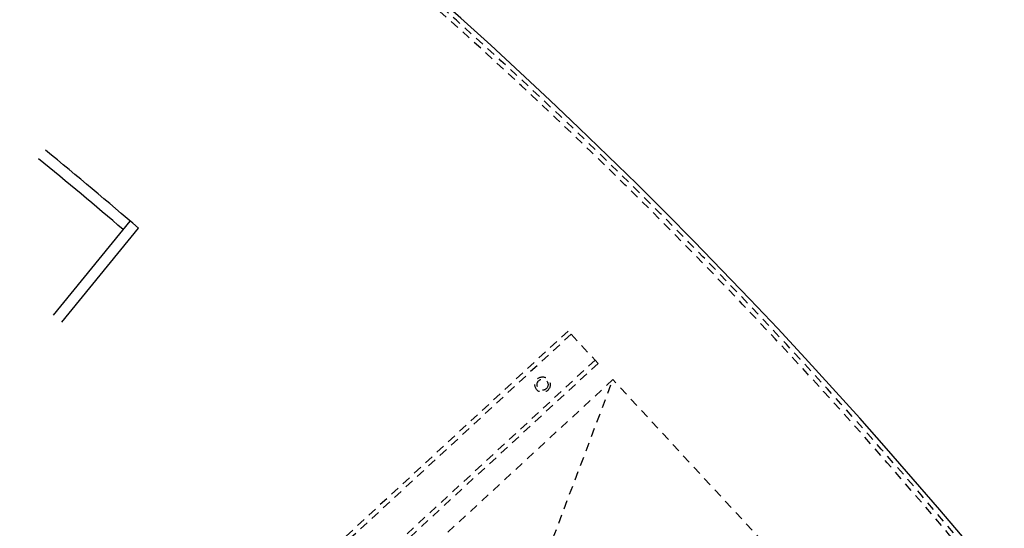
# Model space of a CAD drawing. Extents: x -12664 to -8584, y 4186 to 7036.
# Tile 33 of 35: x -9254 to -8808, y 5956 to 6186. Entities that reach past the tile are written whole.
import ezdxf

# ---------------------------------------------------------------- set-up
doc = ezdxf.new("R2010")
doc.units = 0
doc.header["$MEASUREMENT"] = 0
doc.linetypes.add('HIDDEN', pattern=[7, 4, -3])
doc.layers.get('0').update_dxf_attribs({"linetype": 'CONTINUOUS'})
doc.layers.add('LE_HIDDEN', color=7, linetype='CONTINUOUS')

msp = doc.modelspace()

# ---------------------------------------------------------------- linework, layer by layer
msp.add_line((-9239.07, 6052.38), (-9204.26, 6094.99))
msp.add_lwpolyline([(-9235.28, 6049.12), (-9200.47, 6091.73, 0.006317), (-9242.59, 6127.1)], format="xyb")
for radius, start, end in [(2345, 32.74999, 147.24999), (2172, 49.37813, 50.69723), (2025, 32.74999, 50.74999)]:
    msp.add_arc((-10621.54, 4442.52), radius, start, end)
at = {"layer": 'LE_HIDDEN', "color": 1, "linetype": 'HIDDEN'}
for p, q in [((-9005.68, 6045.14), (-9152.55, 5909.38)), ((-9004.32, 6043.68), (-9151.19, 5907.92)), ((-8992.1, 6030.46), (-9005.68, 6045.14)), ((-8993.46, 6031.93), (-9140.33, 5896.17)), ((-8992.1, 6030.46), (-9138.97, 5894.7)), ((-9064.3, 5813.92), (-8985.32, 6023.11))]:
    msp.add_line(p, q, dxfattribs=at)
msp.add_lwpolyline([(-8917.83, 5540.75, 0.078205), (-9337.5, 6010.94), (-9277.39, 6084.51)], format="xyb", dxfattribs=at)
msp.add_lwpolyline([(-8985.32, 6023.11), (-9132.18, 5887.35), (-9064.3, 5813.92), (-8917.44, 5949.68), (-8985.32, 6023.11)], dxfattribs=at)
for radius in [3.5, 2.5]:
    msp.add_circle((-9017.25, 6020.83), radius, dxfattribs=at)
for radius, start, end in [(2343, 32.79889, 89.95109), (2341, 33.79894, 50.78103)]:
    msp.add_arc((-10621.54, 4442.52), radius, start, end, dxfattribs=at)

doc.saveas('drawing.dxf')
